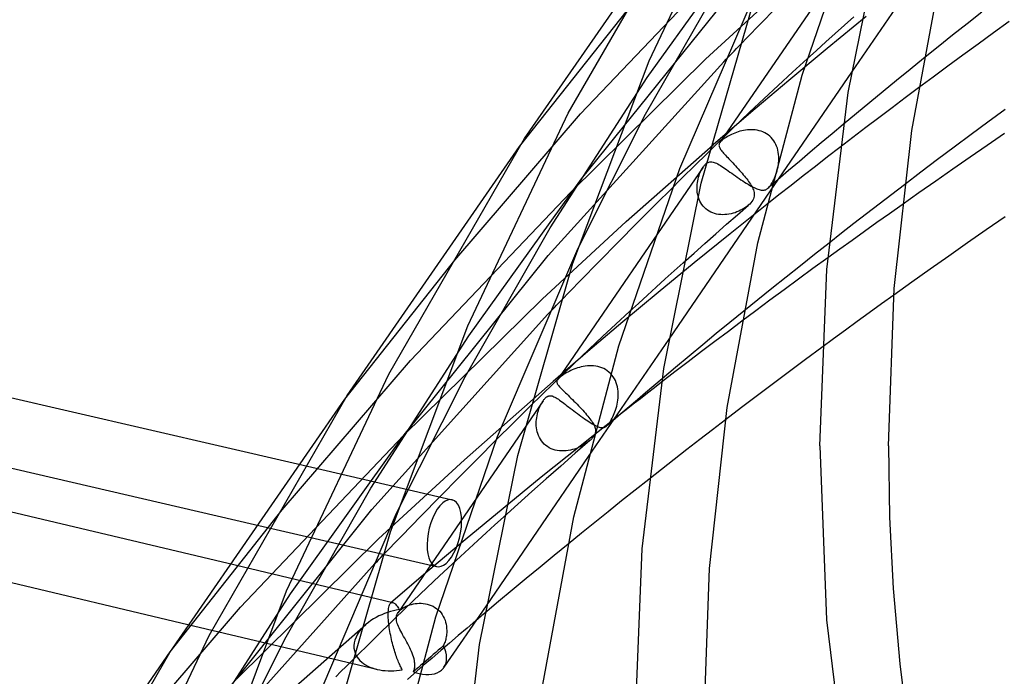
# Model space of a CAD drawing. Header units: millimetres. Extents: x -657 to 657, y -323 to 528.
# Tile 13 of 131: x -553 to -496, y 153 to 191. Entities that reach past the tile are written whole.
import ezdxf

# ---------------------------------------------------------------- set-up
doc = ezdxf.new("R2010")
doc.units = ezdxf.units.MM
doc.layers.add('HIDDEN', color=7, linetype='Continuous')
doc.layers.add('THICK', color=7, linetype='Continuous')

msp = doc.modelspace()

# ---------------------------------------------------------------- linework, layer by layer
at = {"layer": 'HIDDEN'}
for p, q in [((-516.543, 187.684), (-510.058, 196.676)), ((-498.795, 196.55), (-504.656, 187.992)), ((-503.955, 196.096), (-512.308, 183.898)), ((-520.416, 185.585), (-511.263, 195.176)), ((-516.628, 185.553), (-511.737, 194.09)), ((-513.136, 188.756), (-508.337, 193.172)), ((-520.368, 181.788), (-512.044, 192.113)), ((-523.963, 183.667), (-517.674, 191.614)), ((-510.065, 190.686), (-508.951, 191.82)), ((-503.799, 191.23), (-506.064, 189.379)), ((-511.183, 189.54), (-510.065, 190.686)), ((-506.064, 189.379), (-508.303, 187.52)), ((-522.299, 177.334), (-512.086, 188.608)), ((-520.986, 181.015), (-513.136, 188.756)), ((-508.076, 187.999), (-507.234, 188.771)), ((-500.453, 188.791), (-501.242, 188.154)), ((-508.914, 187.225), (-508.076, 187.999)), ((-501.242, 188.154), (-502.027, 187.516)), ((-522.179, 178.941), (-516.543, 187.684)), ((-508.303, 187.52), (-510.514, 185.653)), ((-502.027, 187.516), (-502.81, 186.876)), ((-509.747, 186.45), (-508.914, 187.225)), ((-502.81, 186.876), (-503.589, 186.236)), ((-500.754, 187.079), (-501.522, 186.504)), ((-510.58, 185.669), (-509.747, 186.45)), ((-503.589, 186.236), (-504.364, 185.595)), ((-501.522, 186.504), (-502.288, 185.928)), ((-510.514, 185.653), (-512.697, 183.778)), ((-511.614, 184.679), (-510.58, 185.669)), ((-502.288, 185.928), (-503.051, 185.351)), ((-527.725, 177.071), (-520.416, 185.585)), ((-520.575, 177.73), (-516.628, 185.553)), ((-504.364, 185.595), (-505.137, 184.953)), ((-503.051, 185.351), (-503.812, 184.774)), ((-512.92, 183.407), (-511.614, 184.679)), ((-511.35, 184.497), (-511.447, 184.46)), ((-511.248, 184.531), (-511.35, 184.497)), ((-511.144, 184.562), (-511.248, 184.531)), ((-511.037, 184.59), (-511.144, 184.562)), ((-510.927, 184.613), (-511.037, 184.59)), ((-510.816, 184.631), (-510.927, 184.613)), ((-510.703, 184.645), (-510.816, 184.631)), ((-510.59, 184.653), (-510.703, 184.645)), ((-510.476, 184.654), (-510.59, 184.653)), ((-510.361, 184.65), (-510.476, 184.654)), ((-510.247, 184.639), (-510.361, 184.65)), ((-510.134, 184.621), (-510.247, 184.639)), ((-510.022, 184.595), (-510.134, 184.621)), ((-509.911, 184.562), (-510.022, 184.595)), ((-509.803, 184.521), (-509.911, 184.562)), ((-509.698, 184.471), (-509.803, 184.521)), ((-509.597, 184.414), (-509.698, 184.471)), ((-503.812, 184.774), (-504.57, 184.195)), ((-512.308, 183.899), (-512.331, 183.861)), ((-512.29, 183.923), (-512.308, 183.899)), ((-512.27, 183.947), (-512.29, 183.923)), ((-512.249, 183.97), (-512.27, 183.947)), ((-512.227, 183.992), (-512.249, 183.97)), ((-512.204, 184.014), (-512.227, 183.992)), ((-512.18, 184.035), (-512.204, 184.014)), ((-512.129, 184.077), (-512.18, 184.035)), ((-512.073, 184.12), (-512.129, 184.077)), ((-512.011, 184.163), (-512.073, 184.12)), ((-511.944, 184.207), (-512.011, 184.163)), ((-511.873, 184.251), (-511.944, 184.207)), ((-511.797, 184.294), (-511.873, 184.251)), ((-511.716, 184.337), (-511.797, 184.294)), ((-511.631, 184.379), (-511.716, 184.337)), ((-511.541, 184.42), (-511.631, 184.379)), ((-511.447, 184.46), (-511.541, 184.42)), ((-509.5, 184.348), (-509.597, 184.414)), ((-509.408, 184.274), (-509.5, 184.348)), ((-509.323, 184.192), (-509.408, 184.274)), ((-509.244, 184.103), (-509.323, 184.192)), ((-509.173, 184.008), (-509.244, 184.103)), ((-509.108, 183.906), (-509.173, 184.008)), ((-509.052, 183.8), (-509.108, 183.906)), ((-504.57, 184.195), (-505.325, 183.615)), ((-517.753, 179.311), (-512.697, 183.778)), ((-512.357, 183.785), (-512.361, 183.748)), ((-512.361, 183.748), (-512.358, 183.71)), ((-512.358, 183.71), (-512.35, 183.672)), ((-512.347, 183.823), (-512.357, 183.785)), ((-512.35, 183.672), (-512.336, 183.633)), ((-512.331, 183.861), (-512.347, 183.823)), ((-512.336, 183.633), (-512.317, 183.592)), ((-512.317, 183.592), (-512.292, 183.548)), ((-512.292, 183.548), (-512.263, 183.503)), ((-512.263, 183.503), (-512.228, 183.454)), ((-512.228, 183.454), (-512.188, 183.403)), ((-512.188, 183.403), (-512.143, 183.348)), ((-512.143, 183.348), (-512.093, 183.291)), ((-509.005, 183.689), (-509.052, 183.8)), ((-508.965, 183.575), (-509.005, 183.689)), ((-508.932, 183.458), (-508.965, 183.575)), ((-508.908, 183.338), (-508.932, 183.458)), ((-508.891, 183.216), (-508.908, 183.338)), ((-512.995, 182.748), (-512.946, 182.767)), ((-512.946, 182.767), (-512.891, 182.78)), ((-512.891, 182.78), (-512.832, 182.786)), ((-512.832, 182.786), (-512.77, 182.783)), ((-512.77, 182.783), (-512.707, 182.772)), ((-512.707, 182.772), (-512.643, 182.753)), ((-512.643, 182.753), (-512.575, 182.728)), ((-512.093, 183.291), (-512.039, 183.229)), ((-512.039, 183.229), (-511.981, 183.165)), ((-511.981, 183.165), (-511.919, 183.098)), ((-511.919, 183.098), (-511.853, 183.027)), ((-511.853, 183.027), (-511.783, 182.953)), ((-511.783, 182.953), (-511.71, 182.876)), ((-511.71, 182.876), (-511.635, 182.796)), ((-511.635, 182.796), (-511.558, 182.715)), ((-508.881, 183.094), (-508.891, 183.216)), ((-508.889, 182.73), (-508.88, 182.85)), ((-508.877, 182.972), (-508.881, 183.094)), ((-508.88, 182.85), (-508.877, 182.972)), ((-513.282, 182.476), (-521.762, 170.095)), ((-513.449, 182.167), (-513.41, 182.252)), ((-513.41, 182.252), (-513.369, 182.333)), ((-513.369, 182.333), (-513.326, 182.408)), ((-513.326, 182.408), (-513.282, 182.476)), ((-513.282, 182.476), (-513.253, 182.517)), ((-513.253, 182.517), (-513.225, 182.554)), ((-513.225, 182.554), (-513.197, 182.587)), ((-513.197, 182.587), (-513.17, 182.617)), ((-513.17, 182.617), (-513.143, 182.643)), ((-513.143, 182.643), (-513.117, 182.666)), ((-513.117, 182.666), (-513.08, 182.697)), ((-513.08, 182.697), (-513.04, 182.724)), ((-513.04, 182.724), (-512.995, 182.748)), ((-512.575, 182.728), (-512.506, 182.697)), ((-512.506, 182.697), (-512.433, 182.659)), ((-512.433, 182.659), (-512.356, 182.616)), ((-512.356, 182.616), (-512.276, 182.568)), ((-512.276, 182.568), (-512.193, 182.515)), ((-512.193, 182.515), (-512.105, 182.457)), ((-512.105, 182.457), (-512.014, 182.395)), ((-512.014, 182.395), (-511.919, 182.33)), ((-511.919, 182.33), (-511.821, 182.261)), ((-511.821, 182.261), (-511.721, 182.19)), ((-511.721, 182.19), (-511.618, 182.117)), ((-511.558, 182.715), (-511.48, 182.631)), ((-511.48, 182.631), (-511.401, 182.545)), ((-511.401, 182.545), (-511.321, 182.459)), ((-511.321, 182.459), (-511.243, 182.373)), ((-511.243, 182.373), (-511.165, 182.286)), ((-511.165, 182.286), (-511.089, 182.2)), ((-511.089, 182.2), (-511.015, 182.115)), ((-509.01, 182.147), (-508.977, 182.261)), ((-508.977, 182.261), (-508.948, 182.378)), ((-508.948, 182.378), (-508.923, 182.493)), ((-508.923, 182.493), (-508.904, 182.611)), ((-508.904, 182.611), (-508.889, 182.73)), ((-526.922, 172.664), (-520.368, 181.788)), ((-513.614, 181.571), (-513.597, 181.678)), ((-513.597, 181.678), (-513.575, 181.782)), ((-513.575, 181.782), (-513.549, 181.883)), ((-513.549, 181.883), (-513.519, 181.981)), ((-513.519, 181.981), (-513.486, 182.076)), ((-513.486, 182.076), (-513.449, 182.167)), ((-511.618, 182.117), (-511.512, 182.043)), ((-511.512, 182.043), (-511.405, 181.967)), ((-511.405, 181.967), (-511.297, 181.892)), ((-511.297, 181.892), (-511.189, 181.817)), ((-511.189, 181.817), (-511.081, 181.744)), ((-511.081, 181.744), (-510.975, 181.673)), ((-511.015, 182.115), (-510.944, 182.031)), ((-510.975, 181.673), (-510.871, 181.605)), ((-510.944, 182.031), (-510.876, 181.948)), ((-510.876, 181.948), (-510.81, 181.867)), ((-510.871, 181.605), (-510.77, 181.541)), ((-510.81, 181.867), (-510.748, 181.787)), ((-510.748, 181.787), (-510.689, 181.709)), ((-510.689, 181.709), (-510.634, 181.633)), ((-510.634, 181.633), (-510.583, 181.559)), ((-509.267, 181.559), (-509.219, 181.644)), ((-509.219, 181.644), (-509.173, 181.734)), ((-509.173, 181.734), (-509.129, 181.83)), ((-509.036, 181.653), (-509.13, 181.572)), ((-509.129, 181.83), (-509.087, 181.931)), ((-509.087, 181.931), (-509.047, 182.037)), ((-509.047, 182.037), (-509.01, 182.147)), ((-508.942, 181.734), (-509.036, 181.653)), ((-516.072, 180.282), (-515.052, 181.299)), ((-509.38, 181.095), (-515.285, 172.473)), ((-513.635, 181.245), (-513.634, 181.355)), ((-513.631, 181.135), (-513.635, 181.245)), ((-513.634, 181.355), (-513.627, 181.464)), ((-513.621, 181.025), (-513.631, 181.135)), ((-513.627, 181.464), (-513.614, 181.571)), ((-510.77, 181.541), (-510.672, 181.48)), ((-510.672, 181.48), (-510.578, 181.424)), ((-510.583, 181.559), (-510.535, 181.486)), ((-510.578, 181.424), (-510.488, 181.373)), ((-510.535, 181.486), (-510.491, 181.415)), ((-510.491, 181.415), (-510.452, 181.347)), ((-510.488, 181.373), (-510.401, 181.326)), ((-510.452, 181.347), (-510.417, 181.28)), ((-510.417, 181.28), (-510.387, 181.216)), ((-510.401, 181.326), (-510.318, 181.284)), ((-510.387, 181.216), (-510.361, 181.153)), ((-510.361, 181.153), (-510.335, 181.075)), ((-510.335, 181.075), (-510.317, 180.999)), ((-510.318, 181.284), (-510.24, 181.247)), ((-510.24, 181.247), (-510.165, 181.215)), ((-510.165, 181.215), (-510.094, 181.188)), ((-510.094, 181.188), (-510.026, 181.166)), ((-510.026, 181.166), (-509.962, 181.15)), ((-509.962, 181.15), (-509.901, 181.138)), ((-509.901, 181.138), (-509.844, 181.132)), ((-509.844, 181.132), (-509.79, 181.132)), ((-509.79, 181.132), (-509.739, 181.137)), ((-509.739, 181.137), (-509.69, 181.147)), ((-509.69, 181.147), (-509.643, 181.163)), ((-509.643, 181.163), (-509.598, 181.184)), ((-509.598, 181.184), (-509.554, 181.212)), ((-509.554, 181.212), (-509.51, 181.245)), ((-509.51, 181.245), (-509.462, 181.291)), ((-509.413, 181.329), (-509.507, 181.248)), ((-509.462, 181.291), (-509.413, 181.345)), ((-509.319, 181.41), (-509.413, 181.329)), ((-509.413, 181.345), (-509.364, 181.408)), ((-509.364, 181.408), (-509.315, 181.479)), ((-509.225, 181.491), (-509.319, 181.41)), ((-509.315, 181.479), (-509.267, 181.559)), ((-509.13, 181.572), (-509.225, 181.491)), ((-501.571, 181.452), (-502.309, 180.888)), ((-530.313, 171.232), (-520.986, 181.015)), ((-513.604, 180.916), (-513.621, 181.025)), ((-513.58, 180.808), (-513.604, 180.916)), ((-513.55, 180.702), (-513.58, 180.808)), ((-513.512, 180.598), (-513.55, 180.702)), ((-513.466, 180.496), (-513.512, 180.598)), ((-513.413, 180.397), (-513.466, 180.496)), ((-510.445, 180.477), (-510.505, 180.401)), ((-510.394, 180.553), (-510.445, 180.477)), ((-510.356, 180.629), (-510.394, 180.553)), ((-510.328, 180.705), (-510.356, 180.629)), ((-510.311, 180.78), (-510.328, 180.705)), ((-510.317, 180.999), (-510.306, 180.926)), ((-510.304, 180.853), (-510.311, 180.78)), ((-510.306, 180.926), (-510.304, 180.853)), ((-502.309, 180.888), (-503.044, 180.324)), ((-517.132, 179.218), (-516.072, 180.282)), ((-513.352, 180.302), (-513.413, 180.397)), ((-513.283, 180.213), (-513.352, 180.302)), ((-513.207, 180.129), (-513.283, 180.213)), ((-513.123, 180.051), (-513.207, 180.129)), ((-513.032, 179.98), (-513.123, 180.051)), ((-512.936, 179.917), (-513.032, 179.98)), ((-512.833, 179.861), (-512.936, 179.917)), ((-509.575, 180.299), (-511.704, 178.602)), ((-511.205, 179.912), (-511.313, 179.866)), ((-511.285, 179.705), (-510.648, 180.26)), ((-511.101, 179.961), (-511.205, 179.912)), ((-511.002, 180.014), (-511.101, 179.961)), ((-510.908, 180.069), (-511.002, 180.014)), ((-510.819, 180.128), (-510.908, 180.069)), ((-510.733, 180.19), (-510.819, 180.128)), ((-510.653, 180.256), (-510.733, 180.19)), ((-510.575, 180.328), (-510.653, 180.256)), ((-510.505, 180.401), (-510.575, 180.328)), ((-503.044, 180.324), (-503.776, 179.758)), ((-501.709, 180.283), (-502.443, 179.763)), ((-512.725, 179.814), (-512.833, 179.861)), ((-512.614, 179.776), (-512.725, 179.814)), ((-512.499, 179.746), (-512.614, 179.776)), ((-512.382, 179.725), (-512.499, 179.746)), ((-512.262, 179.711), (-512.382, 179.725)), ((-512.142, 179.706), (-512.262, 179.711)), ((-512.021, 179.709), (-512.142, 179.706)), ((-511.9, 179.719), (-512.021, 179.709)), ((-511.92, 179.148), (-511.285, 179.705)), ((-511.779, 179.736), (-511.9, 179.719)), ((-511.659, 179.759), (-511.779, 179.736)), ((-511.541, 179.79), (-511.659, 179.759)), ((-511.425, 179.825), (-511.541, 179.79)), ((-511.313, 179.866), (-511.425, 179.825)), ((-503.776, 179.758), (-504.506, 179.192)), ((-502.443, 179.763), (-503.173, 179.245)), ((-527.125, 170.281), (-522.179, 178.941)), ((-522.654, 174.8), (-517.753, 179.311)), ((-518.222, 178.117), (-517.132, 179.218)), ((-512.552, 178.591), (-511.92, 179.148)), ((-504.506, 179.192), (-505.233, 178.625)), ((-503.173, 179.245), (-503.897, 178.729)), ((-511.704, 178.602), (-513.81, 176.897)), ((-513.182, 178.033), (-512.552, 178.591)), ((-505.233, 178.625), (-505.958, 178.057)), ((-504.616, 178.214), (-505.328, 177.701)), ((-503.897, 178.729), (-504.616, 178.214)), ((-519.33, 176.991), (-518.222, 178.117)), ((-513.81, 177.474), (-513.182, 178.033)), ((-505.328, 177.701), (-506.035, 177.19)), ((-534.127, 168.969), (-527.725, 177.071)), ((-530.674, 166.905), (-522.299, 177.334)), ((-514.435, 176.915), (-513.81, 177.474)), ((-520.447, 175.85), (-519.33, 176.991)), ((-513.81, 176.897), (-515.894, 175.186)), ((-521.56, 174.704), (-520.447, 175.85)), ((-530.709, 166.854), (-522.654, 174.8)), ((-515.894, 175.186), (-517.954, 173.468)), ((-502.191, 175.028), (-502.906, 174.515)), ((-502.906, 174.515), (-503.613, 174.004)), ((-532.553, 162.554), (-522.317, 173.919)), ((-518.354, 173.342), (-517.565, 174.071)), ((-510.921, 174.091), (-511.72, 173.439)), ((-503.613, 174.004), (-504.314, 173.496)), ((-517.954, 173.468), (-519.992, 171.742)), ((-519.139, 172.612), (-518.354, 173.342)), ((-511.72, 173.439), (-512.516, 172.787)), ((-511.032, 173.509), (-511.816, 172.92)), ((-504.314, 173.496), (-505.008, 172.99)), ((-532.62, 163.792), (-526.922, 172.664)), ((-519.92, 171.881), (-519.139, 172.612)), ((-512.516, 172.787), (-513.309, 172.133)), ((-511.816, 172.92), (-512.598, 172.33)), ((-505.694, 172.488), (-506.373, 171.988)), ((-505.008, 172.99), (-505.694, 172.488)), ((-520.83, 171.014), (-519.92, 171.881)), ((-513.309, 172.133), (-514.098, 171.478)), ((-512.598, 172.33), (-513.377, 171.739)), ((-519.992, 171.742), (-522.007, 170.011)), ((-514.098, 171.478), (-514.883, 170.823)), ((-513.377, 171.739), (-514.153, 171.148)), ((-537.776, 162.528), (-530.313, 171.232)), ((-521.983, 169.895), (-520.83, 171.014)), ((-520.699, 170.757), (-520.801, 170.719)), ((-520.594, 170.793), (-520.699, 170.757)), ((-520.485, 170.826), (-520.594, 170.793)), ((-520.373, 170.855), (-520.485, 170.826)), ((-520.257, 170.879), (-520.373, 170.855)), ((-520.139, 170.898), (-520.257, 170.879)), ((-520.019, 170.912), (-520.139, 170.898)), ((-519.898, 170.919), (-520.019, 170.912)), ((-519.777, 170.919), (-519.898, 170.919)), ((-519.656, 170.912), (-519.777, 170.919)), ((-519.535, 170.897), (-519.656, 170.912)), ((-519.415, 170.874), (-519.535, 170.897)), ((-519.297, 170.842), (-519.415, 170.874)), ((-519.182, 170.802), (-519.297, 170.842)), ((-519.07, 170.753), (-519.182, 170.802)), ((-518.962, 170.694), (-519.07, 170.753)), ((-514.883, 170.823), (-515.666, 170.166)), ((-514.153, 171.148), (-514.926, 170.555)), ((-531.117, 162.342), (-527.125, 170.281)), ((-521.704, 170.163), (-521.724, 170.142)), ((-521.683, 170.184), (-521.704, 170.163)), ((-521.661, 170.204), (-521.683, 170.184)), ((-521.638, 170.225), (-521.661, 170.204)), ((-521.588, 170.267), (-521.638, 170.225)), ((-521.531, 170.31), (-521.588, 170.267)), ((-521.468, 170.356), (-521.531, 170.31)), ((-521.4, 170.403), (-521.468, 170.356)), ((-521.326, 170.45), (-521.4, 170.403)), ((-521.247, 170.498), (-521.326, 170.45)), ((-521.164, 170.545), (-521.247, 170.498)), ((-521.079, 170.591), (-521.164, 170.545)), ((-520.99, 170.635), (-521.079, 170.591)), ((-520.898, 170.678), (-520.99, 170.635)), ((-520.801, 170.719), (-520.898, 170.678)), ((-518.858, 170.627), (-518.962, 170.694)), ((-518.761, 170.55), (-518.858, 170.627)), ((-518.67, 170.465), (-518.761, 170.55)), ((-518.587, 170.371), (-518.67, 170.465)), ((-518.512, 170.271), (-518.587, 170.371)), ((-518.445, 170.164), (-518.512, 170.271)), ((-518.387, 170.051), (-518.445, 170.164)), ((-514.926, 170.555), (-515.697, 169.962)), ((-527.169, 165.45), (-522.007, 170.011)), ((-523.338, 168.565), (-521.983, 169.895)), ((-521.801, 170), (-521.802, 169.968)), ((-521.802, 169.968), (-521.796, 169.935)), ((-521.794, 170.032), (-521.801, 170)), ((-521.796, 169.935), (-521.785, 169.902)), ((-521.78, 170.064), (-521.794, 170.032)), ((-521.785, 169.902), (-521.767, 169.867)), ((-521.76, 170.096), (-521.78, 170.064)), ((-521.767, 169.867), (-521.745, 169.829)), ((-521.743, 170.119), (-521.76, 170.096)), ((-521.745, 169.829), (-521.716, 169.79)), ((-521.724, 170.142), (-521.743, 170.119)), ((-521.716, 169.79), (-521.682, 169.747)), ((-521.682, 169.747), (-521.642, 169.701)), ((-521.642, 169.701), (-521.597, 169.652)), ((-521.597, 169.652), (-521.546, 169.599)), ((-521.546, 169.599), (-521.49, 169.542)), ((-518.338, 169.934), (-518.387, 170.051)), ((-518.298, 169.813), (-518.338, 169.934)), ((-518.267, 169.689), (-518.298, 169.813)), ((-518.244, 169.563), (-518.267, 169.689)), ((-522.513, 168.984), (-522.485, 169.016)), ((-522.485, 169.016), (-522.457, 169.045)), ((-522.457, 169.045), (-522.428, 169.071)), ((-522.428, 169.071), (-522.408, 169.088)), ((-522.408, 169.088), (-522.387, 169.103)), ((-522.387, 169.103), (-522.367, 169.117)), ((-522.367, 169.117), (-522.347, 169.129)), ((-522.347, 169.129), (-522.327, 169.14)), ((-522.327, 169.14), (-522.308, 169.149)), ((-522.308, 169.149), (-522.288, 169.156)), ((-522.288, 169.156), (-522.269, 169.163)), ((-522.269, 169.163), (-522.25, 169.168)), ((-522.25, 169.168), (-522.231, 169.171)), ((-522.231, 169.171), (-522.179, 169.175)), ((-522.179, 169.175), (-522.127, 169.171)), ((-522.127, 169.171), (-522.074, 169.16)), ((-522.074, 169.16), (-522.02, 169.142)), ((-522.02, 169.142), (-521.963, 169.118)), ((-521.963, 169.118), (-521.904, 169.088)), ((-521.904, 169.088), (-521.842, 169.053)), ((-521.842, 169.053), (-521.776, 169.012)), ((-521.776, 169.012), (-521.706, 168.966)), ((-521.49, 169.542), (-521.429, 169.481)), ((-521.429, 169.481), (-521.363, 169.416)), ((-521.363, 169.416), (-521.292, 169.347)), ((-521.292, 169.347), (-521.218, 169.275)), ((-521.218, 169.275), (-521.14, 169.199)), ((-521.14, 169.199), (-521.058, 169.119)), ((-521.058, 169.119), (-520.973, 169.036)), ((-520.973, 169.036), (-520.887, 168.95)), ((-518.229, 169.434), (-518.244, 169.563)), ((-518.241, 168.925), (-518.228, 169.05)), ((-518.222, 169.305), (-518.229, 169.434)), ((-518.228, 169.05), (-518.222, 169.177)), ((-518.222, 169.177), (-518.222, 169.305)), ((-522.598, 168.874), (-531.027, 156.565)), ((-522.833, 168.409), (-522.797, 168.499)), ((-522.797, 168.499), (-522.759, 168.586)), ((-522.759, 168.586), (-522.718, 168.67)), ((-522.718, 168.67), (-522.674, 168.751)), ((-522.674, 168.751), (-522.629, 168.827)), ((-522.629, 168.827), (-522.623, 168.835)), ((-522.623, 168.835), (-522.618, 168.843)), ((-522.618, 168.843), (-522.613, 168.851)), ((-522.613, 168.851), (-522.608, 168.858)), ((-522.608, 168.858), (-522.603, 168.866)), ((-522.603, 168.866), (-522.598, 168.874)), ((-522.598, 168.874), (-522.57, 168.913)), ((-522.57, 168.913), (-522.542, 168.95)), ((-522.542, 168.95), (-522.513, 168.984)), ((-521.706, 168.966), (-521.633, 168.915)), ((-521.633, 168.915), (-521.556, 168.859)), ((-521.556, 168.859), (-521.474, 168.799)), ((-521.474, 168.799), (-521.388, 168.734)), ((-521.388, 168.734), (-521.299, 168.666)), ((-521.299, 168.666), (-521.207, 168.595)), ((-521.207, 168.595), (-521.111, 168.522)), ((-521.111, 168.522), (-521.013, 168.446)), ((-521.013, 168.446), (-520.911, 168.368)), ((-520.887, 168.95), (-520.798, 168.862)), ((-520.798, 168.862), (-520.71, 168.773)), ((-520.71, 168.773), (-520.621, 168.683)), ((-520.621, 168.683), (-520.534, 168.592)), ((-520.534, 168.592), (-520.448, 168.502)), ((-520.448, 168.502), (-520.364, 168.413)), ((-518.376, 168.344), (-518.342, 168.453)), ((-518.342, 168.453), (-518.311, 168.565)), ((-518.311, 168.565), (-518.283, 168.682)), ((-518.283, 168.682), (-518.26, 168.802)), ((-518.26, 168.802), (-518.241, 168.925)), ((-522.98, 167.782), (-522.966, 167.895)), ((-522.966, 167.895), (-522.947, 168.005)), ((-522.947, 168.005), (-522.924, 168.112)), ((-522.924, 168.112), (-522.896, 168.215)), ((-522.896, 168.215), (-522.866, 168.315)), ((-522.866, 168.315), (-522.833, 168.409)), ((-520.911, 168.368), (-520.808, 168.29)), ((-520.808, 168.29), (-520.704, 168.211)), ((-520.704, 168.211), (-520.599, 168.132)), ((-520.599, 168.132), (-520.494, 168.054)), ((-520.494, 168.054), (-520.39, 167.978)), ((-518.168, 168.039), (-520.446, 166.238)), ((-520.39, 167.978), (-520.287, 167.905)), ((-520.364, 168.413), (-520.283, 168.325)), ((-520.287, 167.905), (-520.187, 167.834)), ((-520.283, 168.325), (-520.206, 168.239)), ((-520.206, 168.239), (-520.131, 168.154)), ((-520.131, 168.154), (-520.06, 168.071)), ((-520.06, 168.071), (-519.994, 167.99)), ((-519.994, 167.99), (-519.931, 167.912)), ((-519.931, 167.912), (-519.872, 167.836)), ((-518.627, 167.776), (-518.582, 167.861)), ((-518.582, 167.861), (-518.537, 167.949)), ((-518.537, 167.949), (-518.495, 168.041)), ((-518.495, 168.041), (-518.453, 168.138)), ((-518.453, 168.138), (-518.414, 168.239)), ((-518.414, 168.239), (-518.376, 168.344)), ((-522.992, 167.55), (-522.989, 167.666)), ((-522.988, 167.432), (-522.992, 167.55)), ((-522.989, 167.666), (-522.98, 167.782)), ((-522.978, 167.315), (-522.988, 167.432)), ((-522.961, 167.199), (-522.978, 167.315)), ((-520.187, 167.834), (-520.09, 167.768)), ((-520.09, 167.768), (-519.996, 167.706)), ((-519.996, 167.706), (-519.906, 167.647)), ((-519.906, 167.647), (-519.82, 167.594)), ((-519.872, 167.836), (-519.818, 167.762)), ((-519.82, 167.594), (-519.737, 167.545)), ((-519.818, 167.762), (-519.768, 167.691)), ((-519.768, 167.691), (-519.723, 167.622)), ((-519.737, 167.545), (-519.659, 167.5)), ((-519.723, 167.622), (-519.683, 167.557)), ((-519.683, 167.557), (-519.648, 167.493)), ((-519.659, 167.5), (-519.585, 167.461)), ((-519.648, 167.493), (-519.618, 167.433)), ((-519.618, 167.433), (-519.603, 167.398)), ((-519.603, 167.398), (-519.59, 167.365)), ((-519.59, 167.365), (-519.578, 167.332)), ((-519.585, 167.461), (-519.515, 167.426)), ((-519.578, 167.332), (-519.568, 167.3)), ((-519.568, 167.3), (-519.559, 167.269)), ((-519.515, 167.426), (-519.448, 167.396)), ((-519.448, 167.396), (-519.386, 167.371)), ((-519.386, 167.371), (-519.328, 167.351)), ((-519.328, 167.351), (-519.274, 167.335)), ((-519.274, 167.335), (-519.223, 167.325)), ((-519.223, 167.325), (-519.176, 167.319)), ((-519.176, 167.319), (-519.131, 167.318)), ((-519.131, 167.318), (-519.089, 167.321)), ((-519.089, 167.321), (-519.049, 167.329)), ((-519.049, 167.329), (-519.01, 167.342)), ((-519.01, 167.342), (-518.971, 167.36)), ((-518.971, 167.36), (-518.934, 167.384)), ((-518.934, 167.384), (-518.896, 167.413)), ((-518.896, 167.413), (-518.854, 167.453)), ((-518.836, 167.465), (-518.895, 167.414)), ((-518.854, 167.453), (-518.811, 167.501)), ((-518.777, 167.516), (-518.836, 167.465)), ((-518.811, 167.501), (-518.766, 167.558)), ((-518.717, 167.567), (-518.777, 167.516)), ((-518.766, 167.558), (-518.72, 167.623)), ((-518.72, 167.623), (-518.674, 167.697)), ((-518.658, 167.618), (-518.717, 167.567)), ((-518.674, 167.697), (-518.627, 167.776)), ((-518.599, 167.669), (-518.658, 167.618)), ((-518.54, 167.72), (-518.599, 167.669)), ((-511.977, 167.776), (-512.729, 167.199)), ((-540.21, 156.879), (-530.709, 166.854)), ((-537.3, 157.645), (-530.674, 166.905)), ((-522.936, 167.083), (-522.961, 167.199)), ((-522.903, 166.969), (-522.936, 167.083)), ((-522.862, 166.858), (-522.903, 166.969)), ((-522.813, 166.75), (-522.862, 166.858)), ((-522.755, 166.646), (-522.813, 166.75)), ((-519.701, 166.743), (-519.732, 166.706)), ((-519.672, 166.781), (-519.701, 166.743)), ((-519.559, 167.269), (-519.552, 167.237)), ((-512.729, 167.199), (-513.478, 166.622)), ((-526.388, 165.527), (-525.335, 166.581)), ((-522.689, 166.546), (-522.755, 166.646)), ((-520.446, 166.238), (-522.699, 164.43)), ((-522.614, 166.452), (-522.689, 166.546)), ((-522.531, 166.365), (-522.614, 166.452)), ((-522.44, 166.285), (-522.531, 166.365)), ((-522.341, 166.212), (-522.44, 166.285)), ((-522.236, 166.149), (-522.341, 166.212)), ((-522.125, 166.094), (-522.236, 166.149)), ((-519.88, 166.561), (-520.726, 165.823)), ((-520.54, 166.156), (-520.652, 166.112)), ((-520.433, 166.205), (-520.54, 166.156)), ((-520.33, 166.256), (-520.433, 166.205)), ((-520.231, 166.311), (-520.33, 166.256)), ((-520.137, 166.369), (-520.231, 166.311)), ((-520.049, 166.429), (-520.137, 166.369)), ((-519.966, 166.49), (-520.049, 166.429)), ((-519.889, 166.552), (-519.966, 166.49)), ((-519.84, 166.597), (-519.879, 166.561)), ((-519.802, 166.633), (-519.84, 166.597)), ((-519.766, 166.669), (-519.802, 166.633)), ((-519.732, 166.706), (-519.766, 166.669)), ((-513.478, 166.622), (-514.224, 166.043)), ((-519.963, 165.641), (-525.911, 156.957)), ((-522.009, 166.049), (-522.125, 166.094)), ((-521.889, 166.013), (-522.009, 166.049)), ((-521.766, 165.987), (-521.889, 166.013)), ((-521.641, 165.969), (-521.766, 165.987)), ((-521.515, 165.961), (-521.641, 165.969)), ((-520.726, 165.823), (-521.568, 165.083)), ((-521.387, 165.961), (-521.515, 165.961)), ((-521.26, 165.969), (-521.387, 165.961)), ((-521.133, 165.985), (-521.26, 165.969)), ((-521.009, 166.008), (-521.133, 165.985)), ((-520.887, 166.037), (-521.009, 166.008)), ((-520.768, 166.072), (-520.887, 166.037)), ((-520.652, 166.112), (-520.768, 166.072)), ((-514.224, 166.043), (-514.968, 165.464)), ((-536.893, 165.212), (-527.887, 163.127)), ((-532.172, 160.844), (-527.169, 165.45)), ((-527.474, 164.433), (-526.388, 165.527)), ((-521.568, 165.083), (-522.406, 164.343)), ((-514.968, 165.464), (-515.709, 164.884)), ((-528.581, 163.31), (-527.474, 164.433)), ((-522.699, 164.43), (-524.927, 162.613)), ((-515.709, 164.884), (-516.448, 164.303)), ((-522.406, 164.343), (-523.24, 163.601)), ((-537.62, 155.009), (-532.62, 163.792)), ((-529.701, 162.168), (-528.581, 163.31)), ((-523.24, 163.601), (-524.069, 162.858)), ((-524.069, 162.858), (-524.895, 162.114)), ((-544.291, 154.272), (-537.776, 162.528)), ((-540.975, 152.025), (-532.553, 162.554)), ((-530.821, 161.018), (-529.701, 162.168)), ((-524.927, 162.613), (-527.13, 160.789)), ((-539.383, 161.683), (-528.789, 159.23)), ((-531.931, 159.87), (-530.821, 161.018)), ((-540.432, 152.691), (-532.172, 160.844)), ((-527.13, 160.789), (-529.307, 158.958)), ((-521.14, 160.544), (-521.956, 159.877)), ((-521.956, 159.877), (-522.769, 159.209)), ((-540.925, 159.424), (-531.339, 157.148)), ((-527.889, 159.371), (-528.621, 158.69)), ((-542.806, 147.773), (-532.544, 159.232)), ((-529.307, 158.958), (-531.459, 157.119)), ((-528.621, 158.69), (-529.349, 158.009)), ((-522.769, 159.209), (-523.579, 158.54)), ((-523.579, 158.54), (-524.385, 157.87)), ((-543.06, 148.644), (-537.3, 157.645)), ((-529.349, 158.009), (-530.169, 157.229)), ((-524.385, 157.87), (-525.187, 157.199)), ((-531.554, 156.945), (-531.533, 157.005)), ((-531.533, 157.005), (-531.51, 157.054)), ((-531.51, 157.054), (-531.485, 157.092)), ((-531.485, 157.092), (-531.457, 157.121)), ((-531.457, 157.121), (-531.438, 157.134)), ((-531.438, 157.134), (-531.419, 157.144)), ((-531.419, 157.144), (-531.399, 157.15)), ((-531.399, 157.15), (-531.379, 157.152)), ((-531.379, 157.152), (-531.358, 157.151)), ((-531.358, 157.151), (-531.336, 157.147)), ((-531.336, 157.147), (-531.298, 157.133)), ((-531.298, 157.133), (-531.259, 157.111)), ((-531.259, 157.111), (-531.219, 157.08)), ((-531.219, 157.08), (-531.178, 157.041)), ((-530.169, 157.229), (-531.197, 156.236)), ((-531.178, 157.041), (-531.136, 156.994)), ((-531.136, 156.994), (-531.093, 156.94)), ((-530.456, 156.966), (-530.353, 157.003)), ((-530.353, 157.003), (-530.247, 157.033)), ((-530.247, 157.033), (-530.139, 157.058)), ((-530.139, 157.058), (-530.028, 157.077)), ((-530.028, 157.077), (-529.914, 157.091)), ((-529.914, 157.091), (-529.798, 157.097)), ((-529.798, 157.097), (-529.682, 157.096)), ((-529.682, 157.096), (-529.564, 157.088)), ((-529.564, 157.088), (-529.446, 157.072)), ((-529.446, 157.072), (-529.33, 157.048)), ((-529.33, 157.048), (-529.215, 157.015)), ((-529.215, 157.015), (-529.103, 156.973)), ((-529.103, 156.973), (-528.994, 156.922)), ((-525.187, 157.199), (-525.987, 156.527)), ((-547.828, 147.984), (-540.21, 156.879)), ((-531.985, 156.436), (-532.148, 156.361)), ((-531.819, 156.504), (-531.985, 156.436)), ((-531.65, 156.565), (-531.819, 156.504)), ((-531.48, 156.619), (-531.65, 156.565)), ((-531.606, 156.473), (-531.603, 156.591)), ((-531.604, 156.346), (-531.606, 156.473)), ((-531.603, 156.591), (-531.597, 156.697)), ((-531.597, 156.697), (-531.586, 156.791)), ((-531.586, 156.791), (-531.572, 156.873)), ((-531.572, 156.873), (-531.554, 156.945)), ((-531.308, 156.665), (-531.48, 156.619)), ((-531.135, 156.705), (-531.308, 156.665)), ((-530.962, 156.737), (-531.135, 156.705)), ((-531.116, 156.366), (-531.097, 156.431)), ((-531.097, 156.431), (-531.069, 156.495)), ((-531.093, 156.94), (-531.05, 156.879)), ((-531.069, 156.495), (-531.033, 156.556)), ((-531.05, 156.879), (-531.006, 156.812)), ((-531.033, 156.556), (-531.014, 156.584)), ((-531.014, 156.584), (-530.992, 156.612)), ((-531.006, 156.812), (-530.962, 156.737)), ((-530.992, 156.612), (-530.969, 156.639)), ((-530.969, 156.639), (-530.944, 156.666)), ((-530.944, 156.666), (-530.917, 156.693)), ((-530.917, 156.693), (-530.888, 156.718)), ((-530.888, 156.718), (-530.817, 156.775)), ((-530.817, 156.775), (-530.736, 156.829)), ((-530.736, 156.829), (-530.649, 156.879)), ((-530.649, 156.879), (-530.555, 156.925)), ((-530.555, 156.925), (-530.456, 156.966)), ((-528.994, 156.922), (-528.889, 156.862)), ((-528.889, 156.862), (-528.79, 156.793)), ((-528.79, 156.793), (-528.697, 156.717)), ((-528.697, 156.717), (-528.611, 156.632)), ((-528.611, 156.632), (-528.532, 156.539)), ((-528.532, 156.539), (-528.461, 156.44)), ((-528.461, 156.44), (-528.399, 156.336)), ((-543.271, 155.869), (-532.263, 153.256)), ((-536.974, 152.268), (-532.906, 155.866)), ((-532.897, 155.874), (-533.039, 155.742)), ((-532.759, 155.986), (-532.897, 155.874)), ((-532.614, 156.091), (-532.759, 155.986)), ((-532.463, 156.188), (-532.614, 156.091)), ((-532.307, 156.278), (-532.463, 156.188)), ((-531.197, 156.236), (-532.401, 155.058)), ((-532.148, 156.361), (-532.307, 156.278)), ((-531.6, 156.244), (-531.604, 156.346)), ((-531.593, 156.138), (-531.6, 156.244)), ((-531.584, 156.028), (-531.593, 156.138)), ((-531.572, 155.915), (-531.584, 156.028)), ((-531.558, 155.8), (-531.572, 155.915)), ((-531.131, 156.229), (-531.128, 156.299)), ((-531.128, 156.158), (-531.131, 156.229)), ((-531.128, 156.299), (-531.116, 156.366)), ((-531.117, 156.084), (-531.128, 156.158)), ((-531.1, 156.007), (-531.117, 156.084)), ((-531.077, 155.927), (-531.1, 156.007)), ((-531.047, 155.844), (-531.077, 155.927)), ((-531.012, 155.757), (-531.047, 155.844)), ((-528.399, 156.336), (-528.346, 156.227)), ((-528.346, 156.227), (-528.301, 156.115)), ((-528.301, 156.115), (-528.265, 155.999)), ((-528.265, 155.999), (-528.237, 155.881)), ((-528.237, 155.881), (-528.217, 155.761)), ((-526.505, 156.09), (-527.018, 155.654)), ((-533.392, 155.295), (-533.477, 155.131)), ((-533.289, 155.452), (-533.392, 155.295)), ((-533.171, 155.601), (-533.289, 155.452)), ((-533.039, 155.742), (-533.171, 155.601)), ((-531.542, 155.684), (-531.558, 155.8)), ((-531.525, 155.568), (-531.542, 155.684)), ((-531.505, 155.452), (-531.525, 155.568)), ((-531.484, 155.336), (-531.505, 155.452)), ((-531.462, 155.221), (-531.484, 155.336)), ((-530.971, 155.667), (-531.012, 155.757)), ((-530.926, 155.574), (-530.971, 155.667)), ((-530.877, 155.477), (-530.926, 155.574)), ((-530.823, 155.378), (-530.877, 155.477)), ((-530.767, 155.275), (-530.823, 155.378)), ((-530.708, 155.17), (-530.767, 155.275)), ((-528.211, 155.285), (-528.22, 155.212)), ((-528.217, 155.761), (-528.205, 155.641)), ((-528.202, 155.403), (-528.211, 155.285)), ((-528.205, 155.641), (-528.2, 155.522)), ((-528.2, 155.522), (-528.202, 155.403)), ((-527.018, 155.654), (-527.531, 155.218)), ((-541.659, 146.953), (-537.62, 155.009)), ((-532.401, 155.058), (-533.75, 153.725)), ((-533.584, 154.79), (-533.602, 154.616)), ((-533.542, 154.962), (-533.584, 154.79)), ((-533.477, 155.131), (-533.542, 154.962)), ((-531.438, 155.107), (-531.462, 155.221)), ((-531.413, 154.995), (-531.438, 155.107)), ((-531.387, 154.884), (-531.413, 154.995)), ((-531.36, 154.776), (-531.387, 154.884)), ((-531.333, 154.67), (-531.36, 154.776)), ((-530.648, 155.062), (-530.708, 155.17)), ((-530.587, 154.953), (-530.648, 155.062)), ((-530.526, 154.843), (-530.587, 154.953)), ((-530.466, 154.733), (-530.526, 154.843)), ((-530.408, 154.622), (-530.466, 154.733)), ((-528.041, 154.782), (-528.55, 154.345)), ((-528.346, 154.736), (-528.372, 154.675)), ((-528.322, 154.799), (-528.346, 154.736)), ((-528.299, 154.864), (-528.322, 154.799)), ((-528.279, 154.931), (-528.299, 154.864)), ((-528.261, 155), (-528.279, 154.931)), ((-528.245, 155.069), (-528.261, 155)), ((-528.231, 155.14), (-528.245, 155.069)), ((-528.22, 155.212), (-528.231, 155.14)), ((-527.531, 155.218), (-528.041, 154.782)), ((-533.602, 154.616), (-533.597, 154.478)), ((-533.597, 154.478), (-533.576, 154.342)), ((-533.576, 154.342), (-533.538, 154.212)), ((-533.538, 154.212), (-533.485, 154.088)), ((-531.304, 154.566), (-531.333, 154.67)), ((-531.276, 154.465), (-531.304, 154.566)), ((-531.246, 154.366), (-531.276, 154.465)), ((-531.217, 154.27), (-531.246, 154.366)), ((-531.187, 154.177), (-531.217, 154.27)), ((-531.156, 154.086), (-531.187, 154.177)), ((-530.352, 154.511), (-530.408, 154.622)), ((-530.3, 154.402), (-530.352, 154.511)), ((-530.251, 154.294), (-530.3, 154.402)), ((-530.207, 154.187), (-530.251, 154.294)), ((-530.168, 154.081), (-530.207, 154.187)), ((-528.981, 154.115), (-529.126, 153.99)), ((-528.55, 154.345), (-529.058, 153.908)), ((-528.836, 154.24), (-528.981, 154.115)), ((-528.691, 154.365), (-528.836, 154.24)), ((-528.546, 154.49), (-528.691, 154.365)), ((-528.4, 154.616), (-528.546, 154.49)), ((-528.372, 154.675), (-528.4, 154.616)), ((-533.485, 154.088), (-533.418, 153.972)), ((-533.418, 153.972), (-533.339, 153.863)), ((-533.339, 153.863), (-533.248, 153.763)), ((-533.248, 153.763), (-533.147, 153.671)), ((-533.147, 153.671), (-533.037, 153.587)), ((-533.037, 153.587), (-532.919, 153.512)), ((-531.126, 153.998), (-531.156, 154.086)), ((-531.095, 153.913), (-531.126, 153.998)), ((-531.064, 153.831), (-531.095, 153.913)), ((-531.032, 153.751), (-531.064, 153.831)), ((-531.001, 153.675), (-531.032, 153.751)), ((-530.97, 153.602), (-531.001, 153.675)), ((-530.939, 153.532), (-530.97, 153.602)), ((-530.133, 153.978), (-530.168, 154.081)), ((-530.105, 153.876), (-530.133, 153.978)), ((-530.083, 153.776), (-530.105, 153.876)), ((-530.067, 153.678), (-530.083, 153.776)), ((-530.061, 153.618), (-530.067, 153.678)), ((-530.057, 153.559), (-530.061, 153.618)), ((-530.056, 153.501), (-530.057, 153.559)), ((-529.558, 153.615), (-529.702, 153.49)), ((-529.058, 153.908), (-529.564, 153.47)), ((-529.414, 153.74), (-529.558, 153.615)), ((-529.27, 153.865), (-529.414, 153.74)), ((-529.126, 153.99), (-529.27, 153.865)), ((-532.919, 153.512), (-532.795, 153.445)), ((-532.795, 153.445), (-532.666, 153.386)), ((-532.666, 153.386), (-532.531, 153.334)), ((-532.531, 153.334), (-532.393, 153.29)), ((-532.393, 153.29), (-532.251, 153.253)), ((-532.251, 153.253), (-532.095, 153.221)), ((-532.095, 153.221), (-531.936, 153.197)), ((-531.936, 153.197), (-531.775, 153.18)), ((-531.775, 153.18), (-531.612, 153.171)), ((-531.612, 153.171), (-531.448, 153.169)), ((-531.448, 153.169), (-531.283, 153.173)), ((-531.283, 153.173), (-531.117, 153.184)), ((-531.117, 153.184), (-530.951, 153.202)), ((-530.951, 153.202), (-530.785, 153.227)), ((-530.908, 153.465), (-530.939, 153.532)), ((-530.877, 153.401), (-530.908, 153.465)), ((-530.846, 153.34), (-530.877, 153.401)), ((-530.816, 153.282), (-530.846, 153.34)), ((-530.785, 153.227), (-530.816, 153.282)), ((-530.49, 152.666), (-529.564, 153.47)), ((-529.991, 153.238), (-530.136, 153.112)), ((-530.136, 153.112), (-530.115, 153.165)), ((-530.115, 153.165), (-530.097, 153.219)), ((-530.097, 153.219), (-530.083, 153.274)), ((-530.083, 153.274), (-530.072, 153.33)), ((-530.072, 153.33), (-530.063, 153.386)), ((-530.063, 153.386), (-530.058, 153.443)), ((-530.058, 153.443), (-530.056, 153.501)), ((-529.847, 153.364), (-529.991, 153.238)), ((-529.702, 153.49), (-529.847, 153.364))]:
    msp.add_line(p, q, dxfattribs=at)
for centre, major_axis, ratio, start_param, end_param in [((-528.338, 161.178), (-0.451, -1.948), 0.460832, -2.577516, 0.000105), ((-528.338, 161.178), (-0.451, -1.948), 0.460832, -3.141488, -2.577516), ((-528.338, 161.178), (-0.451, -1.948), 0.460832, 0.564077, 3.141697), ((-528.338, 161.178), (-0.451, -1.948), 0.460832, 0.000105, 0.564077), ((-530.014, 154.505), (-1.65, 1.13), 0.648993, -3.141592, -2.25847), ((-530.014, 154.505), (-1.65, 1.13), 0.648993, 1.921159, 2.108329)]:
    msp.add_ellipse(centre, major_axis=major_axis, ratio=ratio, start_param=start_param, end_param=end_param, dxfattribs=at)
at = {"layer": 'THICK'}
for p, q in [((-516.417, 188.665), (-510.675, 200.803)), ((-521.126, 185.612), (-513.345, 199.084)), ((-523.668, 184.134), (-513.799, 198.364)), ((-507.522, 187.832), (-504.028, 197.967)), ((-504.852, 186.81), (-502.709, 197.386)), ((-501.146, 184.597), (-499.395, 193.996)), ((-514.638, 182.389), (-510.033, 193.119)), ((-513.39, 181.54), (-510.229, 192.53)), ((-497.061, 191.491), (-497.915, 190.818)), ((-505.063, 190.736), (-504.516, 191.226)), ((-497.915, 190.818), (-498.764, 190.143)), ((-495.481, 190.944), (-496.389, 190.288)), ((-506.153, 189.755), (-505.609, 190.246)), ((-505.609, 190.246), (-505.063, 190.736)), ((-496.389, 190.288), (-497.286, 189.637)), ((-506.694, 189.263), (-506.153, 189.755)), ((-498.764, 190.143), (-499.611, 189.468)), ((-497.286, 189.637), (-498.171, 188.99)), ((-511.786, 188.919), (-511.636, 189.074)), ((-511.636, 189.074), (-511.485, 189.229)), ((-511.485, 189.229), (-511.334, 189.385)), ((-511.334, 189.385), (-511.183, 189.54)), ((-507.234, 188.771), (-506.694, 189.263)), ((-499.611, 189.468), (-500.453, 188.791)), ((-520.855, 176.894), (-516.417, 188.665)), ((-512.086, 188.608), (-511.936, 188.763)), ((-511.936, 188.763), (-511.786, 188.919)), ((-498.171, 188.99), (-499.043, 188.349)), ((-504.656, 187.992), (-509.38, 181.095)), ((-499.043, 188.349), (-499.902, 187.714)), ((-510.096, 178.061), (-507.522, 187.832)), ((-499.902, 187.714), (-500.754, 187.079)), ((-506.091, 176.513), (-504.852, 186.81)), ((-495.712, 185.834), (-496.711, 185.099)), ((-526.966, 173.247), (-521.126, 185.612)), ((-496.711, 185.099), (-497.692, 184.372)), ((-505.137, 184.953), (-505.777, 184.418)), ((-502.164, 175.409), (-501.146, 184.597)), ((-531.577, 170.42), (-523.668, 184.134)), ((-505.777, 184.418), (-506.414, 183.883)), ((-497.692, 184.372), (-498.668, 183.644)), ((-495.739, 184.427), (-496.747, 183.737)), ((-533.992, 169.184), (-523.963, 183.667)), ((-513.25, 183.082), (-512.92, 183.407)), ((-507.05, 183.347), (-507.683, 182.81)), ((-506.414, 183.883), (-507.05, 183.347)), ((-505.325, 183.615), (-506.039, 183.065)), ((-498.668, 183.644), (-499.64, 182.915)), ((-496.747, 183.737), (-497.751, 183.045)), ((-513.592, 182.746), (-513.25, 183.082)), ((-507.683, 182.81), (-508.313, 182.272)), ((-506.039, 183.065), (-506.751, 182.513)), ((-499.64, 182.915), (-500.608, 182.184)), ((-497.751, 183.045), (-498.75, 182.354)), ((-518.183, 172.075), (-514.638, 182.389)), ((-514.304, 182.042), (-513.943, 182.399)), ((-513.943, 182.399), (-513.592, 182.746)), ((-508.313, 182.272), (-508.942, 181.734)), ((-506.751, 182.513), (-507.461, 181.961)), ((-500.608, 182.184), (-501.571, 181.452)), ((-498.75, 182.354), (-499.743, 181.662)), ((-515.052, 181.299), (-514.674, 181.675)), ((-514.674, 181.675), (-514.304, 182.042)), ((-507.461, 181.961), (-508.168, 181.408)), ((-499.743, 181.662), (-500.73, 180.972)), ((-515.572, 170.757), (-513.39, 181.54)), ((-508.168, 181.408), (-508.873, 180.854)), ((-508.873, 180.854), (-509.575, 180.299)), ((-500.73, 180.972), (-501.709, 180.283)), ((-495.711, 179.59), (-496.812, 178.826)), ((-496.812, 178.826), (-497.907, 178.062)), ((-525.247, 166.811), (-520.575, 177.73)), ((-511.875, 168.487), (-510.096, 178.061)), ((-505.958, 178.057), (-506.794, 177.399)), ((-497.907, 178.062), (-498.993, 177.3)), ((-506.794, 177.399), (-507.626, 176.74)), ((-506.035, 177.19), (-506.891, 176.568)), ((-498.993, 177.3), (-500.07, 176.54)), ((-524.071, 165.693), (-520.855, 176.894)), ((-514.961, 176.442), (-514.435, 176.915)), ((-507.626, 176.74), (-508.455, 176.079)), ((-506.891, 176.568), (-507.737, 175.951)), ((-506.5, 166.26), (-506.091, 176.513)), ((-500.07, 176.54), (-501.137, 175.782)), ((-516.008, 175.495), (-515.485, 175.969)), ((-515.485, 175.969), (-514.961, 176.442)), ((-508.455, 176.079), (-509.281, 175.418)), ((-507.737, 175.951), (-508.572, 175.337)), ((-516.529, 175.021), (-516.008, 175.495)), ((-509.281, 175.418), (-510.103, 174.755)), ((-508.572, 175.337), (-509.396, 174.728)), ((-502.5, 166.26), (-502.164, 175.409)), ((-501.137, 175.782), (-502.191, 175.028)), ((-517.048, 174.546), (-516.529, 175.021)), ((-510.103, 174.755), (-510.921, 174.091)), ((-522.191, 174.05), (-522.065, 174.18)), ((-522.065, 174.18), (-521.939, 174.311)), ((-521.939, 174.311), (-521.813, 174.442)), ((-521.813, 174.442), (-521.686, 174.573)), ((-521.686, 174.573), (-521.56, 174.704)), ((-517.565, 174.071), (-517.048, 174.546)), ((-509.396, 174.728), (-510.215, 174.119)), ((-522.317, 173.919), (-522.191, 174.05)), ((-510.215, 174.119), (-511.032, 173.509)), ((-531.48, 161.257), (-526.966, 173.247)), ((-515.285, 172.473), (-519.963, 165.641)), ((-520.797, 162.125), (-518.183, 172.075)), ((-506.373, 171.988), (-507.32, 171.288)), ((-516.834, 160.258), (-515.572, 170.757)), ((-507.32, 171.288), (-508.259, 170.588)), ((-537.515, 157.829), (-531.577, 170.42)), ((-515.666, 170.166), (-516.148, 169.759)), ((-508.259, 170.588), (-509.194, 169.887)), ((-558.157, 170.135), (-536.893, 165.212)), ((-516.148, 169.759), (-516.629, 169.352)), ((-516.111, 169.642), (-516.524, 169.322)), ((-515.697, 169.962), (-516.111, 169.642)), ((-509.194, 169.887), (-510.126, 169.184)), ((-542.028, 155.228), (-533.992, 169.184)), ((-516.936, 169.002), (-517.348, 168.681)), ((-516.629, 169.352), (-517.109, 168.944)), ((-516.524, 169.322), (-516.936, 169.002)), ((-510.126, 169.184), (-511.054, 168.481)), ((-544.315, 154.233), (-534.127, 168.969)), ((-523.654, 168.253), (-523.338, 168.565)), ((-517.587, 168.537), (-518.064, 168.128)), ((-517.348, 168.681), (-517.758, 168.36)), ((-517.109, 168.944), (-517.587, 168.537)), ((-512.909, 159.126), (-511.875, 168.487)), ((-511.054, 168.481), (-511.977, 167.776)), ((-524.308, 167.605), (-523.978, 167.932)), ((-523.978, 167.932), (-523.654, 168.253)), ((-518.064, 168.128), (-518.54, 167.72)), ((-517.758, 168.36), (-518.168, 168.039)), ((-524.645, 167.27), (-524.308, 167.605)), ((-528.844, 156.318), (-525.247, 166.811)), ((-525.335, 166.581), (-524.987, 166.929)), ((-524.987, 166.929), (-524.645, 167.27)), ((-519.619, 166.861), (-519.672, 166.781)), ((-519.581, 166.939), (-519.619, 166.861)), ((-519.556, 167.015), (-519.581, 166.939)), ((-519.544, 167.09), (-519.556, 167.015)), ((-519.552, 167.237), (-519.543, 167.163)), ((-519.543, 167.163), (-519.544, 167.09)), ((-559.1, 166.248), (-539.383, 161.683)), ((-506.5, 166.26), (-506.099, 156.14)), ((-502.5, 166.26), (-502.43, 162.113)), ((-526.292, 154.704), (-524.071, 165.693)), ((-564.147, 164.937), (-540.925, 159.424)), ((-516.448, 164.303), (-517.237, 163.679)), ((-517.237, 163.679), (-518.024, 163.054)), ((-518.024, 163.054), (-518.807, 162.428)), ((-535.857, 151.233), (-531.117, 162.342)), ((-518.807, 162.428), (-519.588, 161.801)), ((-525.398, 161.658), (-525.899, 161.201)), ((-524.895, 162.114), (-525.398, 161.658)), ((-522.603, 152.377), (-520.797, 162.125)), ((-519.588, 161.801), (-520.365, 161.173)), ((-502.43, 162.113), (-502.222, 157.966)), ((-565.111, 161.054), (-543.271, 155.869)), ((-534.753, 149.847), (-531.48, 161.257)), ((-525.899, 161.201), (-526.399, 160.744)), ((-520.365, 161.173), (-521.14, 160.544)), ((-526.399, 160.744), (-526.897, 160.287)), ((-532.033, 159.763), (-531.931, 159.87)), ((-526.897, 160.287), (-527.394, 159.829)), ((-517.25, 149.805), (-516.834, 160.258)), ((-532.544, 159.232), (-532.442, 159.338)), ((-532.442, 159.338), (-532.34, 159.444)), ((-532.34, 159.444), (-532.238, 159.55)), ((-532.238, 159.55), (-532.136, 159.657)), ((-532.136, 159.657), (-532.033, 159.763)), ((-527.394, 159.829), (-527.889, 159.371)), ((-513.25, 149.805), (-512.909, 159.126)), ((-542.106, 145.62), (-537.515, 157.829)), ((-502.222, 157.966), (-501.835, 153.567)), ((-525.911, 156.957), (-528.364, 153.375)), ((-526.073, 156.454), (-526.159, 156.381)), ((-525.987, 156.527), (-526.073, 156.454)), ((-531.498, 146.19), (-528.844, 156.318)), ((-526.419, 156.163), (-526.505, 156.09)), ((-526.332, 156.236), (-526.419, 156.163)), ((-526.246, 156.308), (-526.332, 156.236)), ((-526.159, 156.381), (-526.246, 156.308)), ((-506.099, 156.14), (-504.882, 145.934)), ((-548.065, 142.411), (-542.028, 155.228)), ((-527.576, 144.004), (-526.292, 154.704)), ((-554.639, 139.282), (-544.291, 154.272)), ((-552.48, 140.035), (-544.315, 154.233)), ((-533.75, 153.725), (-534.05, 153.427)), ((-501.835, 153.567), (-501.273, 148.94)), ((-534.354, 153.124), (-534.663, 152.817)), ((-534.05, 153.427), (-534.354, 153.124))]:
    msp.add_line(p, q, dxfattribs=at)
for start_param, end_param in [(2.108329, 2.972937), (2.972937, 3.141593)]:
    msp.add_ellipse((-530.014, 154.505), major_axis=(-1.65, 1.13), ratio=0.648993, start_param=start_param, end_param=end_param, dxfattribs=at)

doc.saveas('drawing.dxf')
